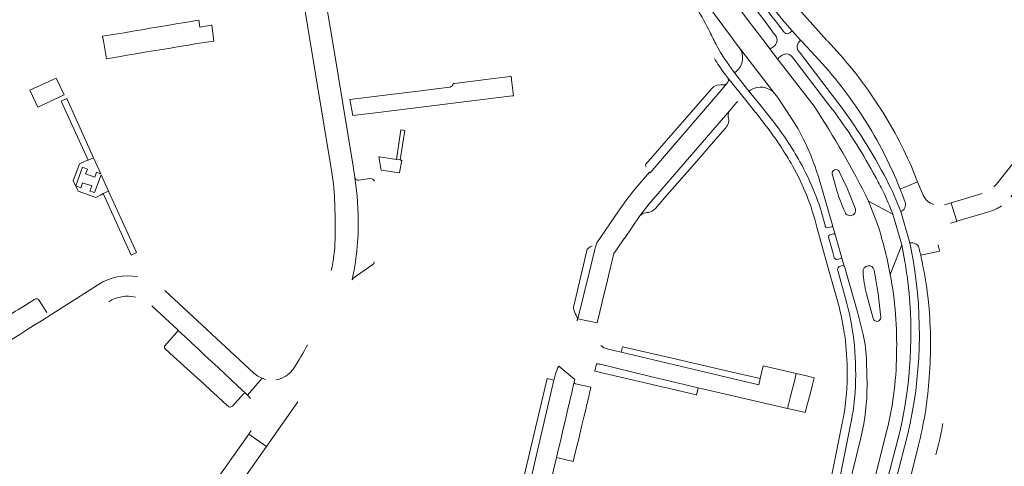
# Model space of a CAD drawing. Header units: metres. Extents: x 166325 to 190320, y 381923 to 404576.
# Tile 38 of 256: x 171566 to 171835, y 383947 to 384069. Entities that reach past the tile are written whole.
import ezdxf

# ---------------------------------------------------------------- set-up
doc = ezdxf.new("R2010")
doc.units = ezdxf.units.M
for name, color, linetype, lineweight in [('B-WE-VH-VERHARDING_ASFALT-GV', 8, 'Continuous', 18), ('B-WE-VH-VERHARDING_BETON-GV', 8, 'Continuous', 18), ('B-WE-VH-VERHARDING_BETONSTRAATSTEEN-GV', 8, 'Continuous', 18), ('B-WE-VH-VERHARDING_STRAATBAKSTEEN-GV', 8, 'Continuous', 18)]:
    doc.layers.add(name, color=color, linetype=linetype, lineweight=lineweight)

msp = doc.modelspace()

# ---------------------------------------------------------------- linework, layer by layer
at = {"layer": 'B-WE-VH-VERHARDING_ASFALT-GV', "flags": 128}
for points in [[(171714.154, 384130.84), (171720.048, 384122.114), (171720.07, 384122.081), (171725.023, 384114.836), (171729.567, 384108.156), (171729.616, 384108.085), (171730.649, 384106.564), (171731.162, 384105.809), (171731.985, 384104.599), (171734.725, 384100.568), (171741.02, 384091.306), (171747.189, 384082.231), (171750.084, 384077.972), (171753.06, 384073.818), (171760.411, 384063.962), (171761.377, 384062.666), (171762.38, 384061.321), (171762.515, 384061.146), (171772.267, 384048.507), (171773.037, 384047.491), (171776.474, 384042.292)], [(171730.48, 384118.841), (171731.359, 384119.446), (171736.767, 384111.858), (171739.449, 384108.367), (171750.096, 384092.744), (171750.641, 384091.945), (171758.929, 384082.234), (171768.394, 384069.806), (171769.342, 384068.564), (171772.143, 384064.691)], [(171770.807, 384060.899), (171770.751, 384060.973), (171768.962, 384063.288), (171766.504, 384066.471), (171765.949, 384067.206), (171765.53, 384067.761), (171756.356, 384080.12), (171748.493, 384091.661), (171737.873, 384107.275)], [(171774.7, 384065.418), (171772.698, 384067.973), (171771.139, 384069.963), (171770.701, 384070.527), (171770.141, 384071.248), (171762.638, 384081.115), (171759.651, 384085.107), (171754.193, 384091.405)], [(171778.589, 384062.305), (171778.879, 384062.624), (171779.293, 384063.08), (171777.025, 384065.637), (171776.544, 384065.275), (171776.31, 384065.1)], [(171765.461, 384048.87), (171760.973, 384054.562), (171758.433, 384058.194), (171757.466, 384059.763), (171756.672, 384061.203), (171756.178, 384062.086)], [(171782.946, 384045.091), (171773.2, 384057.729), (171770.835, 384060.871)], [(171770.835, 384060.871), (171773.2, 384057.729)], [(171772.068, 384061.491), (171771.518, 384061.071), (171771.272, 384060.883)], [(171789.393, 384046.143), (171778.945, 384059.83)], [(171773.271, 384058.242), (171774.26, 384058.967)], [(171777.014, 384058.569), (171787.561, 384044.752)], [(171758.433, 384054.119), (171758.787, 384053.676), (171759.36, 384052.961), (171764.716, 384046.243), (171767.019, 384043.384), (171767.06, 384043.333), (171769.915, 384039.662)], [(171771.735, 384041.068), (171767.476, 384046.505), (171765.544, 384048.764)], [(171780.4, 384035.324), (171781.226, 384033.505), (171782.051, 384031.686)], [(171784.236, 384025.574), (171787.955, 384012.638), (171787.963, 384012.609)], [(171792.743, 384020.887), (171794.165, 384017.277)], [(171791.41, 384016.151), (171791.018, 384017.069)], [(171799.993, 384013.67), (171797.824, 384019.222)], [(171804.47, 384015.612), (171806.847, 384007.232), (171807.723, 384002.645)], [(171809.987, 384003.05), (171809.323, 384006.437), (171809.062, 384007.766), (171806.583, 384016.349)], [(171783.71, 384012.122), (171787.205, 383999.644), (171787.922, 383997.079), (171789.335, 383992.024)], [(171787.689, 384012.185), (171787.21, 384012.043), (171786.731, 384011.901)], [(171787.977, 384012.531), (171788.697, 384010.049), (171789.347, 384007.816), (171790.468, 384003.966), (171791.169, 384001.437)], [(171788.697, 384010.049), (171787.977, 384012.531)], [(171788.477, 384003.745), (171787.962, 384005.512), (171786.851, 384009.329)], [(171787.33, 384009.985), (171788.223, 384010.251)], [(171790.187, 384003.529), (171789.267, 384003.264)], [(171791.169, 384001.437), (171790.468, 384003.966)], [(171789.773, 384001.337), (171790.763, 384001.587)], [(171791.21, 384001.335), (171794.862, 383988.651), (171796.36, 383982.812)], [(171791.552, 383992.635), (171789.42, 384000.263)], [(171587.853, 383996.452), (171575.169, 383988.392), (171572.293, 383986.563), (171570.312, 383985.303), (171568.343, 383984.051), (171566.386, 383982.806), (171564.314, 383981.488), (171562.254, 383980.178), (171560.233, 383978.893), (171558.175, 383977.584), (171556.09, 383976.258), (171554.064, 383974.97), (171552.015, 383973.667), (171549.961, 383972.36), (171547.113, 383970.549), (171542.983, 383967.93)], [(171602.443, 383990.653), (171609.592, 383983.956), (171609.619, 383983.931), (171611.398, 383982.264), (171613.23, 383980.548), (171615.108, 383978.789), (171616.903, 383977.108), (171618.703, 383975.422), (171620.477, 383973.76), (171622.275, 383972.076), (171624.062, 383970.402), (171625.854, 383968.723), (171627.912, 383966.796), (171628.329, 383966.406), (171628.512, 383966.229), (171632.497, 383970.848), (171631.302, 383971.464), (171630.244, 383972.295), (171605.957, 383994.804)], [(171799.097, 383987.171), (171797.248, 383993.903)], [(171797.277, 383975.387), (171797.395, 383968.923)], [(171790.633, 383958.578), (171787.991, 383945.459), (171786.532, 383939.002), (171788.765, 383938.394), (171790.243, 383944.992), (171792.885, 383958.113)], [(171795.814, 383954.947), (171790.802, 383934.611), (171794.033, 383933.888), (171796.999, 383933.224), (171802.462, 383955.226)], [(171806.301, 383956.235), (171800.402, 383933.611), (171804.219, 383932.647)], [(171804.102, 383938.343), (171808.536, 383955.69)]]:
    msp.add_lwpolyline(points, dxfattribs=at)
at = {"layer": 'B-WE-VH-VERHARDING_ASFALT-GV'}
for points in [[(171754.286, 384065.892, 0.0369549), (171750.352, 384072.651)], [(171756.178, 384062.086, -0.0157827), (171754.286, 384065.892)], [(171776.31, 384065.1, -0.4533942), (171774.7, 384065.418)], [(171772.143, 384064.691, -0.4759397), (171772.068, 384061.491)], [(171770.835, 384060.871, -0.0714286), (171770.807, 384060.899)], [(171771.272, 384060.883, -0.3615983), (171770.835, 384060.871)], [(171778.945, 384059.83, -0.3159891), (171778.589, 384062.305)], [(171755.808, 384058.07, 0.020406), (171758.433, 384054.119)], [(171773.2, 384057.729, -0.3801201), (171773.271, 384058.242)], [(171774.26, 384058.967, -0.113969), (171775.076, 384059.318)], [(171775.076, 384059.318, -0.282353), (171777.014, 384058.569)], [(171765.544, 384048.764, -0.0684144), (171765.461, 384048.87)], [(171797.824, 384019.222, 0.0292276), (171782.946, 384045.091)], [(171787.561, 384044.752, -0.003106), (171788.678, 384043.255)], [(171802.754, 384024.976, 0.0421063), (171789.393, 384046.143)], [(171779.107, 384029.953, 0.0325232), (171771.735, 384041.068)], [(171776.474, 384042.292, -0.0424323), (171780.4, 384035.324)], [(171788.678, 384043.255, -0.0353365), (171799.719, 384025.797)], [(171769.915, 384039.662, -0.032425), (171777.106, 384028.82)], [(171782.051, 384031.686, -0.0220741), (171784.236, 384025.574)], [(171777.106, 384028.82, -0.0667026), (171783.71, 384012.122)], [(171785.942, 384012.676, 0.0667531), (171779.107, 384029.953)], [(171787.904, 384026.601, -0.3652785), (171788.536, 384027.755)], [(171788.536, 384027.755, -0.3819076), (171789.809, 384027.277)], [(171799.719, 384025.797, -0.0037899), (171800.712, 384023.917)], [(171806.583, 384016.349, 0.0321109), (171802.754, 384024.976)], [(171791.018, 384017.069, -0.0342928), (171788.991, 384022.75)], [(171791.548, 384023.655, -0.0112805), (171792.743, 384020.887)], [(171800.712, 384023.917, -0.0060873), (171801.761, 384021.813)], [(171801.761, 384021.813, -0.0188612), (171804.47, 384015.612)], [(171794.165, 384017.277, -0.4153008), (171793.355, 384015.327)], [(171786.731, 384011.901, -0.4117661), (171785.942, 384012.676)], [(171787.977, 384012.531, -0.362914), (171787.689, 384012.185)], [(171787.963, 384012.609, -0.0496855), (171787.977, 384012.531)], [(171803.733, 383999.198, 0.03427), (171799.993, 384013.67)], [(171786.851, 384009.329, -0.2280077), (171787.33, 384009.985)], [(171788.223, 384010.251, -0.4678926), (171788.697, 384010.049)], [(171789.267, 384003.264, -0.2824045), (171788.477, 384003.745)], [(171790.468, 384003.966, -0.4148264), (171790.187, 384003.529)], [(171789.42, 384000.263, -0.3174828), (171789.773, 384001.337)], [(171790.763, 384001.587, -0.3201734), (171791.169, 384001.437)], [(171791.169, 384001.437, -0.0658699), (171791.21, 384001.335)], [(171796.33, 383999.908, -0.3960573), (171797.574, 384001.575)], [(171797.574, 384001.575, -0.4070232), (171799.33, 384000.38)], [(171807.723, 384002.645, -0.0129782), (171808.593, 383996.484)], [(171808.536, 383955.69, 0.0990078), (171809.987, 384003.05)], [(171598.495, 383998.533, 0.1885842), (171587.853, 383996.452)], [(171797.248, 383993.903, -0.0496115), (171796.33, 383999.908)], [(171799.33, 384000.38, -0.0290413), (171801.122, 383987.502)], [(171805.44, 383977.331, 0.0524516), (171803.733, 383999.198)], [(171808.593, 383996.484, -0.0856676), (171806.301, 383956.235)], [(171590.724, 383991.753, -0.1973394), (171597.919, 383993.029)], [(171789.335, 383992.024, -0.0262088), (171791.085, 383983.934)], [(171793.779, 383981.345, 0.0355333), (171791.552, 383992.635)], [(171801.122, 383987.502, -0.3921323), (171800.275, 383986.391)], [(171791.085, 383983.934, -0.0090981), (171791.495, 383981.072)], [(171796.36, 383982.812, -0.0456424), (171797.277, 383975.387)], [(171791.495, 383981.072, -0.0320505), (171791.996, 383971.038)], [(171794.226, 383968.592, 0.0395966), (171793.779, 383981.345)], [(171802.462, 383955.226, 0.0627913), (171805.44, 383977.331)], [(171791.928, 383968.695, -0.0288773), (171791.183, 383961.525)], [(171791.996, 383971.038, -0.0076884), (171791.928, 383968.695)], [(171792.885, 383958.113, 0.0407524), (171794.226, 383968.592)], [(171797.395, 383968.923, -0.0577475), (171795.814, 383954.947)], [(171791.183, 383961.525, -0.012233), (171790.633, 383958.578)]]:
    msp.add_lwpolyline(points, format="xyb", dxfattribs=at)
at = {"layer": 'B-WE-VH-VERHARDING_BETON-GV', "flags": 128}
for points in [[(171787.904, 384026.601), (171788.991, 384022.75)], [(171791.548, 384023.655), (171789.809, 384027.277)]]:
    msp.add_lwpolyline(points, dxfattribs=at)
at = {"layer": 'B-WE-VH-VERHARDING_BETON-GV'}
for points in [[(171791.41, 384016.151, 0.4164235), (171793.355, 384015.327)], [(171799.097, 383987.171, 0.39733), (171800.275, 383986.391)]]:
    msp.add_lwpolyline(points, format="xyb", dxfattribs=at)
at = {"layer": 'B-WE-VH-VERHARDING_BETONSTRAATSTEEN-GV', "flags": 128}
for points in [[(171640.608, 384093.014), (171651.487, 384027.005), (171651.963, 384023.778), (171652.17, 384020.522), (171652.434, 384014.613), (171652.376, 384008.699)], [(171658.664, 384015.571), (171658.358, 384020.633), (171657.768, 384025.67), (171657.325, 384028.72), (171651.813, 384061.844), (171647.881, 384085.472), (171647.297, 384088.981)], [(171776.526, 384074.207), (171786.442, 384063.048)], [(171774.978, 384067.944), (171777.025, 384065.637), (171779.293, 384063.08), (171779.607, 384062.726), (171783.38, 384058.716)], [(171788.369, 384061.021), (171786.587, 384062.892)], [(171772.267, 384048.507), (171762.515, 384061.146)], [(171760.973, 384054.562), (171765.461, 384048.87)], [(171657.174, 384042.536), (171664.147, 384043.392), (171700.684, 384047.876), (171700.892, 384047.901), (171700.987, 384047.913), (171700.453, 384052.312), (171700.427, 384052.53), (171700.347, 384053.186), (171700.235, 384053.172), (171697.914, 384052.891), (171694.963, 384052.533), (171684.915, 384051.314), (171684.543, 384051.269)], [(171764.716, 384046.243), (171759.36, 384052.961)], [(171683.703, 384050.306), (171683.673, 384050.302), (171680.027, 384049.85), (171679.965, 384049.842), (171675.715, 384049.315), (171667.471, 384048.292), (171656.355, 384046.913), (171657.174, 384042.536)], [(171759.196, 384051.287), (171757.221, 384048.984), (171738.284, 384026.901), (171738.112, 384027.048), (171734.183, 384022.54)], [(171757.221, 384048.984), (171759.196, 384051.287), (171758.875, 384051.07), (171758.508, 384050.947), (171758.438, 384050.945), (171757.508, 384050.919), (171756.516, 384050.819), (171755.599, 384050.428), (171755.055, 384049.936), (171737.127, 384029.277)], [(171738.112, 384027.048), (171738.284, 384026.901), (171757.221, 384048.984)], [(171732.13, 384019.912), (171729.621, 384016.495), (171723.698, 384007.772), (171723.334, 384006.751), (171723.155, 384006.018), (171721.686, 384000), (171718.542, 383987.121), (171723.813, 383986), (171724.532, 383988.984), (171725.275, 383992.067), (171726.613, 383997.621), (171727.186, 384000), (171727.258, 384000.302), (171727.368, 384000.757), (171728.367, 384004.904), (171729.27, 384006.207), (171731.2, 384008.99), (171731.229, 384009.032), (171735.479, 384015.162), (171738, 384018.489), (171759.961, 384043.898)], [(171759.961, 384043.898), (171738, 384018.489), (171735.479, 384015.162)], [(171759.961, 384043.898), (171761.931, 384046.17)], [(171762.091, 384046.325), (171762.133, 384046.36)], [(171836.599, 384020.355), (171836.974, 384020.824), (171841.006, 384025.904), (171844.672, 384030.522), (171848.338, 384035.141), (171852.259, 384040.081), (171852.289, 384040.12), (171852.582, 384040.492), (171848.397, 384043.683), (171832.686, 384023.83)], [(171737.817, 384016.057), (171738.782, 384016.409), (171739.682, 384017.165), (171742.275, 384020.146), (171750.951, 384030.12), (171756.056, 384035.99), (171758.696, 384039.025), (171758.954, 384039.322)], [(171657.768, 384025.67), (171658.358, 384020.633), (171658.664, 384015.571)], [(171661.879, 384025.322), (171658.883, 384024.864)], [(171806.437, 384022.443), (171811.199, 384024.459), (171810.452, 384026.267)], [(171812.706, 384020.808), (171811.199, 384024.459), (171806.437, 384022.443)], [(171828.78, 384021.293), (171820.346, 384018.735)], [(171804.47, 384015.612), (171797.824, 384019.222), (171799.993, 384013.67)], [(171820.719, 384017.496), (171820.346, 384018.735), (171818.541, 384018.187)], [(171820.181, 384013.173), (171821.538, 384013.581), (171821.778, 384013.653), (171821.867, 384013.68), (171820.719, 384017.496)], [(171820.346, 384018.735), (171820.719, 384017.496), (171821.867, 384013.68), (171830.242, 384016.199), (171830.878, 384016.39)], [(171803.733, 383999.198), (171806.847, 384007.232), (171804.47, 384015.612)], [(171806.583, 384016.349), (171809.062, 384007.766)], [(171722.431, 384006.903), (171722.262, 384006.861)], [(171723.155, 384006.018), (171723.334, 384006.751), (171723.698, 384007.772)], [(171811.552, 384006.5), (171811.632, 384006.16)], [(171721.117, 384006.043), (171717.656, 383991.339), (171717.41, 383990.363), (171717.402, 383990.332)], [(171718.123, 383988.038), (171718.368, 383987.437), (171718.418, 383987.314), (171718.398, 383986.533), (171718.525, 383987.052), (171718.542, 383987.121), (171721.686, 384000), (171723.155, 384006.018)], [(171812.026, 384004.455), (171812.955, 384004.651), (171817.144, 384005.536), (171817.111, 384005.686)], [(171817.144, 384005.536), (171812.955, 384004.651), (171812.026, 384004.455)], [(171657.123, 383998.214), (171657.031, 383997.755), (171657.318, 383998.142), (171662.623, 384001.906), (171662.895, 384002.197), (171662.987, 384002.584)], [(171657.016, 383997.706), (171657.031, 383997.755), (171657.123, 383998.214)], [(171570.406, 383992.376), (171569.207, 383991.623), (171567.93, 383990.82), (171567.22, 383990.373), (171565.834, 383989.502), (171565.244, 383989.131), (171563.282, 383987.897), (171561.202, 383986.59), (171559.136, 383985.291), (171557.108, 383984.017), (171555.043, 383982.719), (171552.952, 383981.404), (171550.919, 383980.126), (171549.414, 383979.18), (171548.864, 383978.834), (171546.803, 383977.539), (171545.685, 383976.836), (171545.354, 383976.526), (171545.161, 383976.115), (171545.138, 383975.633), (171545.308, 383975.181), (171547.259, 383972.078)], [(171573.794, 383988.803), (171571.731, 383992.066)], [(171547.113, 383970.549), (171549.961, 383972.36), (171552.015, 383973.667), (171554.064, 383974.97), (171556.09, 383976.258), (171558.175, 383977.584), (171560.233, 383978.893), (171562.254, 383980.178), (171564.314, 383981.488), (171566.386, 383982.806), (171568.343, 383984.051), (171570.312, 383985.303), (171572.293, 383986.563), (171575.169, 383988.392)], [(171724.651, 383974.713), (171738.01, 383971.473), (171751.368, 383968.234), (171775.742, 383962.631), (171776.454, 383965.509), (171776.655, 383966.32), (171777.008, 383967.744), (171777.58, 383970.059), (171778.097, 383972.146), (171769.085, 383974.298), (171768.27, 383970.768), (171767.877, 383969.065), (171730.328, 383977.953), (171726.784, 383978.792)], [(171717.731, 383970.486), (171713.348, 383974.188)], [(171712.368, 383971.752), (171712.11, 383970.66), (171712.042, 383970.372), (171702.395, 383928.825), (171707.628, 383927.583)], [(171632.497, 383970.848), (171628.512, 383966.229)], [(171707.628, 383927.583), (171710.039, 383937.74), (171712.762, 383949.215), (171713.312, 383951.585), (171713.89, 383954.073), (171714.49, 383956.657), (171715.078, 383959.19), (171715.657, 383961.686), (171716.274, 383964.345), (171716.879, 383966.95), (171717.565, 383969.905)], [(171629.348, 383956.315), (171628.866, 383955.635), (171633.656, 383952.264), (171642.24, 383964.456)], [(171506.727, 383805.836), (171540.575, 383838.974), (171562.638, 383861.188), (171575.424, 383875.435), (171591.398, 383894.385), (171595.324, 383899.243), (171599.161, 383904.173), (171607.874, 383915.901), (171615.181, 383926.023), (171633.656, 383952.264), (171628.866, 383955.635), (171610.091, 383929.148), (171602.162, 383918.288), (171594.076, 383907.545)], [(171811.41, 383952.637), (171807.78, 383937.942), (171813.309, 383935.694)]]:
    msp.add_lwpolyline(points, dxfattribs=at)
at = {"layer": 'B-WE-VH-VERHARDING_BETONSTRAATSTEEN-GV'}
for points in [[(171772.46, 384071.014, 0.003934), (171774.978, 384067.944)], [(171762.515, 384061.146, -0.3943562), (171761.736, 384054.515)], [(171801.159, 384044.287, 0.0444417), (171788.369, 384061.021)], [(171783.38, 384058.716, -0.044543), (171796.544, 384041.75)], [(171761.736, 384054.515, -0.4154231), (171760.973, 384054.562)], [(171759.36, 384052.961, -0.3655939), (171759.196, 384051.287)], [(171684.543, 384051.269, -0.3256045), (171683.703, 384050.306)], [(171765.461, 384048.87, -0.2230797), (171765.426, 384049.278)], [(171765.426, 384049.278, -0.1525087), (171765.601, 384049.504)], [(171765.601, 384049.504, -0.3745992), (171772.267, 384048.507)], [(171759.657, 384043.148, -0.0665429), (171759.961, 384043.898)], [(171761.931, 384046.17, -0.0348619), (171762.091, 384046.325)], [(171810.452, 384026.267, 0.0483537), (171801.159, 384044.287)], [(171759.703, 384041.421, -0.1424505), (171759.657, 384043.148)], [(171759.659, 384040.589, 0.0817564), (171759.703, 384041.421)], [(171796.544, 384041.75, -0.046983), (171806.437, 384022.443)], [(171758.954, 384039.322, 0.1460343), (171759.659, 384040.589)], [(171737.127, 384029.277, 0.4013293), (171737.176, 384028.566)], [(171658.883, 384024.864, -0.4159682), (171657.768, 384025.67)], [(171663.153, 384024.602, 0.3500595), (171661.879, 384025.322)], [(171734.183, 384022.54, 0.0041944), (171732.13, 384019.912)], [(171806.437, 384022.443, -0.0022111), (171806.807, 384021.506)], [(171832.686, 384023.83, -0.0289092), (171831.936, 384023.093)], [(171806.807, 384021.506, -0.0062348), (171807.789, 384018.887)], [(171815.593, 384018.226, -0.2071658), (171812.706, 384020.808)], [(171807.697, 384017.349, -0.1939423), (171806.583, 384016.349)], [(171807.789, 384018.887, -0.2002437), (171807.697, 384017.349)], [(171830.878, 384016.39, 0.080904), (171834.033, 384017.879)], [(171657.123, 383998.214, 0.0591463), (171658.664, 384015.571)], [(171735.479, 384015.162, -0.077754), (171736.182, 384015.704)], [(171736.182, 384015.704, -0.1475227), (171737.817, 384016.057)], [(171652.376, 384008.699, -0.0481235), (171651.332, 384000.263)], [(171722.262, 384006.861, 0.1482484), (171721.117, 384006.043)], [(171809.062, 384007.766, -0.2118588), (171810.672, 384007.581)], [(171810.672, 384007.581, -0.1799491), (171811.552, 384006.5)], [(171811.632, 384006.16, -0.0036008), (171812.026, 384004.455)], [(171817.111, 384005.686, 0.0038108), (171816.755, 384007.239)], [(171812.026, 384004.455, -0.0046802), (171812.521, 384002.119)], [(171812.521, 384002.119, -0.0187576), (171813.955, 383993.277)], [(171813.955, 383993.277, -0.0071581), (171814.293, 383989.916)], [(171571.731, 383992.066, 0.4137171), (171570.406, 383992.376)], [(171717.402, 383990.332, 0.0172414), (171717.402, 383990.1)], [(171717.402, 383990.1, 0.1527427), (171718.123, 383988.038)], [(171814.293, 383989.916, -0.0436668), (171814.257, 383969.855)], [(171644.828, 383979.96, -0.0310249), (171641.269, 383973.876)], [(171726.784, 383978.792, -0.1198083), (171724.865, 383979.77)], [(171713.348, 383974.188, 0.0615273), (171712.368, 383971.752)], [(171723.677, 383974.782, -0.0379427), (171724.651, 383974.713)], [(171640.702, 383973.041, -0.1883896), (171636.254, 383970.429)], [(171641.269, 383973.876, -0.0370978), (171640.702, 383973.041)], [(171633.389, 383970.558, -0.0337136), (171632.497, 383970.848)], [(171717.565, 383969.905, -0.0245511), (171717.731, 383970.486)], [(171814.257, 383969.855, -0.0443126), (171811.41, 383952.637)], [(171628.512, 383966.229, -0.0383249), (171629.283, 383965.328)], [(171816.157, 383949.975, 0.0212754), (171818.089, 383958.539)], [(171629.524, 383956.575, -0.0141211), (171629.348, 383956.315)]]:
    msp.add_lwpolyline(points, format="xyb", dxfattribs=at)
at = {"layer": 'B-WE-VH-VERHARDING_BETONSTRAATSTEEN-GV', "flags": 128}
for points in [[(171588.972, 384064.152), (171589.339, 384062.408), (171589.348, 384062.365), (171590.082, 384058.045), (171593.335, 384058.588), (171595.727, 384058.988), (171598.053, 384059.377), (171600.501, 384059.786), (171602.793, 384060.169), (171605.188, 384060.569), (171607.483, 384060.952), (171609.887, 384061.354), (171612.399, 384061.773), (171614.719, 384062.161), (171619.283, 384062.873), (171619.273, 384062.953), (171618.722, 384067.187), (171618.605, 384067.168), (171615.498, 384066.656), (171615.181, 384068.583), (171614.16, 384068.41), (171611.54, 384067.967), (171609.029, 384067.543), (171606.626, 384067.137), (171604.331, 384066.749), (171601.936, 384066.344), (171599.645, 384065.956), (171597.198, 384065.543), (171594.872, 384065.15), (171592.481, 384064.745)], [(171569.179, 384049.433), (171571.355, 384044.846), (171578.478, 384048.146), (171576.371, 384052.768)], [(171577.717, 384046.478), (171585.021, 384030.393), (171586.488, 384031.035), (171579.202, 384047.157)], [(171670.323, 384038.609), (171669.134, 384030.523), (171670.143, 384030.42), (171671.347, 384038.436)], [(171586.488, 384031.035), (171585.021, 384030.393), (171584.233, 384030.104), (171582.644, 384029.404), (171580.988, 384024.689), (171582.334, 384021.891), (171587.097, 384020.204), (171588.451, 384020.854), (171589.161, 384021.252), (171590.614, 384021.927), (171588.563, 384026.357), (171586.813, 384021.507), (171585.497, 384021.924), (171586.034, 384023.328), (171583.496, 384024.219), (171583.028, 384022.813), (171581.698, 384023.317), (171583.54, 384028.478), (171584.827, 384027.94), (171584.364, 384026.599), (171586.867, 384025.727), (171587.35, 384027.05), (171588.464, 384026.666)], [(171670.579, 384030.337), (171670.237, 384030.41), (171670.143, 384030.42), (171669.134, 384030.523), (171664.517, 384031.232), (171664.331, 384031.261), (171664.895, 384027.63), (171669.905, 384026.904)], [(171596.737, 384004.466), (171598.198, 384005.153), (171590.614, 384021.927), (171589.161, 384021.252)], [(171627.912, 383966.796), (171625.854, 383968.723), (171624.062, 383970.402), (171622.275, 383972.076), (171620.477, 383973.76), (171618.703, 383975.422), (171616.903, 383977.108), (171615.108, 383978.789), (171613.23, 383980.548), (171611.398, 383982.264), (171609.619, 383983.931), (171609.592, 383983.956), (171609.181, 383983.473), (171605.869, 383979.581), (171605.843, 383979.044), (171607.347, 383977.675), (171609.203, 383975.986), (171611.105, 383974.254), (171612.923, 383972.599), (171614.746, 383970.939), (171616.543, 383969.304), (171618.364, 383967.646), (171620.175, 383965.998), (171621.99, 383964.345), (171623.434, 383963.031), (171623.755, 383962.98), (171624.377, 383963.237), (171627.405, 383966.57)], [(171775.742, 383962.631), (171778.579, 383961.975), (171780.567, 383961.516), (171781.204, 383963.983), (171781.277, 383964.266), (171781.855, 383966.506), (171782.454, 383968.823), (171783.009, 383970.974), (171780.888, 383971.48), (171778.097, 383972.146), (171777.58, 383970.059), (171777.008, 383967.744), (171776.655, 383966.32), (171776.454, 383965.509)], [(171712.042, 383970.372), (171710.196, 383970.783), (171710.145, 383970.794), (171703.077, 383940.784), (171700.488, 383929.029), (171700.43, 383928.282), (171700.59, 383927.551), (171701.001, 383926.953), (171701.213, 383926.709), (171701.522, 383925.999), (171701.559, 383925.226), (171702.395, 383928.825)], [(171712.762, 383949.215), (171714.625, 383948.776), (171717.306, 383948.144), (171717.868, 383950.51), (171718.458, 383952.994), (171718.869, 383954.724), (171719.071, 383955.575), (171719.672, 383958.105), (171720.264, 383960.598), (171720.688, 383962.381), (171720.895, 383963.254), (171721.513, 383965.856), (171722.12, 383968.412), (171717.947, 383969.31), (171717.643, 383969.535), (171717.565, 383969.905), (171716.879, 383966.95), (171716.274, 383964.345), (171715.657, 383961.686), (171715.078, 383959.19), (171714.49, 383956.657), (171713.89, 383954.073), (171713.312, 383951.585)]]:
    msp.add_lwpolyline(points, close=True, dxfattribs=at)
at = {"layer": 'B-WE-VH-VERHARDING_STRAATBAKSTEEN-GV', "flags": 128}
msp.add_lwpolyline([(171768.27, 383970.768), (171760.592, 383972.548), (171744.24, 383976.339), (171730.69, 383979.481), (171730.328, 383977.953), (171767.877, 383969.065)], close=True, dxfattribs=at)
for points in [[(171723.677, 383974.782), (171723.209, 383972.817), (171750.937, 383966.358), (171751.368, 383968.234)], [(171751.368, 383968.234), (171738.01, 383971.473), (171724.651, 383974.713)]]:
    msp.add_lwpolyline(points, dxfattribs=at)

doc.saveas('drawing.dxf')
